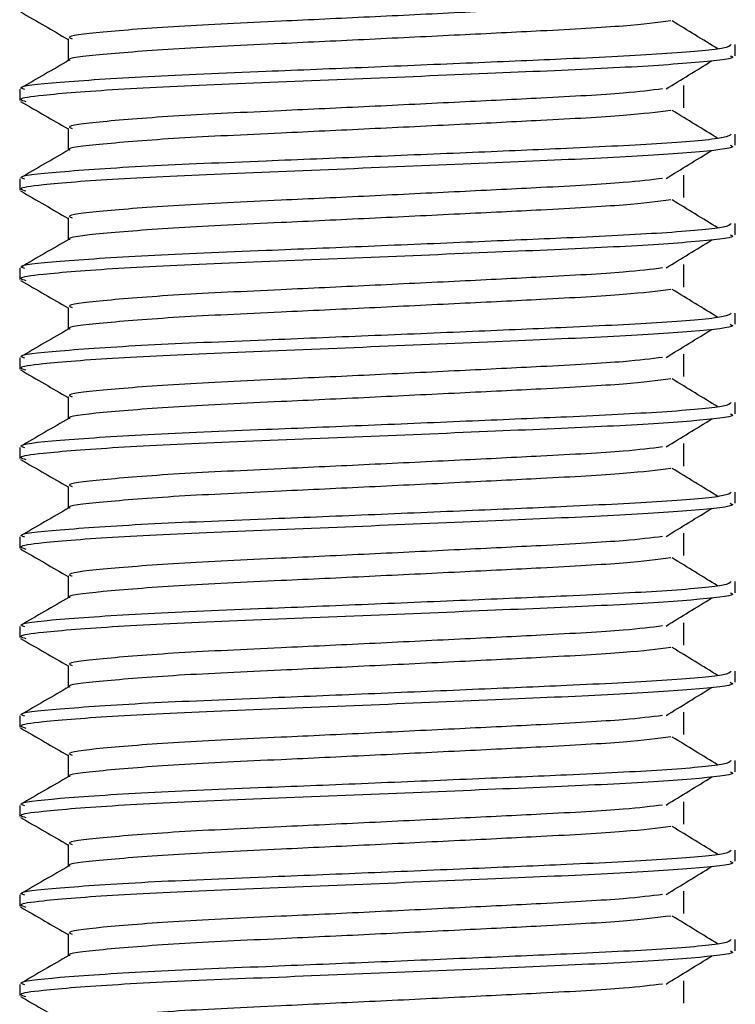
# Model space of a CAD drawing. Header units: millimetres. Extents: x 0 to 420, y 0 to 297.
# Tile 74 of 80: x 365.091 to 365.891, y 196.77 to 197.87. Entities that reach past the tile are written whole.
import ezdxf

# ---------------------------------------------------------------- set-up
doc = ezdxf.new("R2010")
doc.units = ezdxf.units.MM

msp = doc.modelspace()

# ---------------------------------------------------------------- linework, layer by layer
at = {"color": 7, "linetype": 'Continuous', "lineweight": 25}
for p, q in [((365.14478, 197.8482), (365.14478, 197.82372)), ((365.89066, 197.82937), (365.89066, 197.84185)), ((365.09066, 197.79184), (365.09066, 197.77935)), ((365.83308, 197.77097), (365.83308, 197.79597)), ((365.14478, 197.7482), (365.14478, 197.72372)), ((365.89066, 197.72937), (365.89066, 197.74185)), ((365.83308, 197.67097), (365.83308, 197.69597)), ((365.09066, 197.69184), (365.09066, 197.67935)), ((365.14478, 197.6482), (365.14478, 197.62372)), ((365.89066, 197.62937), (365.89066, 197.64185)), ((365.83308, 197.57097), (365.83308, 197.59597)), ((365.09066, 197.59184), (365.09066, 197.57935)), ((365.14478, 197.5482), (365.14478, 197.52372)), ((365.89066, 197.52937), (365.89066, 197.54185)), ((365.83308, 197.47097), (365.83308, 197.49597)), ((365.09066, 197.49184), (365.09066, 197.47935)), ((365.14478, 197.4482), (365.14478, 197.42372)), ((365.89066, 197.42937), (365.89066, 197.44185)), ((365.83308, 197.37097), (365.83308, 197.39597)), ((365.09066, 197.39184), (365.09066, 197.37935)), ((365.14478, 197.3482), (365.14478, 197.32372)), ((365.89066, 197.32937), (365.89066, 197.34185)), ((365.09066, 197.29184), (365.09066, 197.27935)), ((365.83308, 197.27097), (365.83308, 197.29597)), ((365.14478, 197.2482), (365.14478, 197.22372)), ((365.89066, 197.22937), (365.89066, 197.24185)), ((365.09066, 197.19184), (365.09066, 197.17935)), ((365.83308, 197.17097), (365.83308, 197.19597)), ((365.14478, 197.1482), (365.14478, 197.12372)), ((365.89066, 197.12937), (365.89066, 197.14185)), ((365.09066, 197.09184), (365.09066, 197.07935)), ((365.83308, 197.07097), (365.83308, 197.09597)), ((365.14478, 197.0482), (365.14478, 197.02372)), ((365.89066, 197.02937), (365.89066, 197.04185)), ((365.09066, 196.99184), (365.09066, 196.97935)), ((365.83308, 196.97097), (365.83308, 196.99597)), ((365.14478, 196.9482), (365.14478, 196.92372)), ((365.89066, 196.92937), (365.89066, 196.94185)), ((365.09066, 196.89184), (365.09066, 196.87935)), ((365.83308, 196.87097), (365.83308, 196.89597)), ((365.14478, 196.8482), (365.14478, 196.82372)), ((365.89066, 196.82937), (365.89066, 196.84185)), ((365.09066, 196.79184), (365.09066, 196.77935)), ((365.83308, 196.77097), (365.83308, 196.79597))]:
    msp.add_line(p, q, dxfattribs=at)
for points, knots in [([(365.80939, 197.89227), (365.79666, 197.89067), (365.76777, 197.88703), (365.68295, 197.88241), (365.58318, 197.87749), (365.4819, 197.87256), (365.37162, 197.86736), (365.26141, 197.86226), (365.17934, 197.85555), (365.14102, 197.85111), (365.14808, 197.84861), (365.14946, 197.84812)], [0, 0, 0, 0, 0.1028652, 0.233268, 0.3371731, 0.4438505, 0.5487917, 0.6853047, 0.8274414, 0.9661113, 1, 1, 1, 1]), ([(365.09161, 197.87836), (365.10065, 197.87313), (365.11838, 197.86287), (365.1361, 197.85261), (365.14478, 197.84758)], [0, 0, 0, 0, 0.5102373, 1, 1, 1, 1]), ([(365.81865, 197.86826), (365.80346, 197.86632), (365.77237, 197.86234), (365.68313, 197.85741), (365.58314, 197.85249), (365.4819, 197.84756), (365.37167, 197.84236), (365.26116, 197.83726), (365.18032, 197.83055), (365.14195, 197.82647), (365.14688, 197.82434), (365.14717, 197.82422)], [0, 0, 0, 0, 0.1249493, 0.2558292, 0.3601144, 0.4671821, 0.5725071, 0.7095196, 0.8521762, 0.9913534, 1, 1, 1, 1]), ([(365.87124, 197.83693), (365.86274, 197.84215), (365.84573, 197.85259), (365.82868, 197.86302), (365.82016, 197.86824)], [0, 0, 0, 0, 0.50001, 1, 1, 1, 1]), ([(365.88587, 197.84185), (365.8848, 197.84043), (365.88227, 197.8371), (365.81569, 197.8312), (365.71404, 197.82616), (365.59742, 197.82124), (365.48059, 197.81631), (365.35297, 197.81111), (365.22555, 197.80601), (365.13059, 197.7993), (365.08627, 197.79485), (365.0945, 197.79234), (365.09615, 197.79184)], [0, 0, 0, 0, 0.08848308, 0.20787331, 0.32292323, 0.41459405, 0.50870798, 0.60129187, 0.72173315, 0.84713038, 0.96947255, 1, 1, 1, 1]), ([(365.14567, 197.82423), (365.13663, 197.819), (365.11854, 197.80853), (365.10046, 197.79807), (365.09141, 197.79283)], [0, 0, 0, 0, 0.4999318, 1, 1, 1, 1]), ([(365.88476, 197.82937), (365.88634, 197.82874), (365.89263, 197.82624), (365.84756, 197.82124), (365.75494, 197.81527), (365.62344, 197.8099), (365.47276, 197.80341), (365.32155, 197.79752), (365.19214, 197.79163), (365.11753, 197.78547), (365.08683, 197.78136), (365.09475, 197.77908), (365.09759, 197.77826)], [0, 0, 0, 0, 0.0392666, 0.1562284, 0.2718014, 0.3845301, 0.5018235, 0.621601, 0.7409455, 0.8637639, 0.9510971, 1, 1, 1, 1]), ([(365.81325, 197.79225), (365.82175, 197.79747), (365.83876, 197.80791), (365.85581, 197.81835), (365.86433, 197.82357)], [0, 0, 0, 0, 0.49998865, 1, 1, 1, 1]), ([(365.80939, 197.79227), (365.79666, 197.79067), (365.76777, 197.78703), (365.68295, 197.78241), (365.58318, 197.77749), (365.4819, 197.77256), (365.37162, 197.76736), (365.26141, 197.76226), (365.17934, 197.75555), (365.14102, 197.75111), (365.14808, 197.74861), (365.14946, 197.74812)], [0, 0, 0, 0, 0.1028652, 0.233268, 0.3371731, 0.4438505, 0.5487917, 0.6853047, 0.8274414, 0.9661113, 1, 1, 1, 1]), ([(365.09161, 197.77836), (365.10065, 197.77313), (365.11838, 197.76287), (365.1361, 197.75261), (365.14478, 197.74758)], [0, 0, 0, 0, 0.5102373, 1, 1, 1, 1]), ([(365.81865, 197.76826), (365.80346, 197.76632), (365.77237, 197.76234), (365.68313, 197.75741), (365.58314, 197.75249), (365.4819, 197.74756), (365.37167, 197.74236), (365.26116, 197.73726), (365.18032, 197.73055), (365.14195, 197.72647), (365.14688, 197.72434), (365.14717, 197.72422)], [0, 0, 0, 0, 0.1249493, 0.2558292, 0.3601144, 0.4671821, 0.5725071, 0.7095196, 0.8521762, 0.9913534, 1, 1, 1, 1]), ([(365.87124, 197.73693), (365.86274, 197.74215), (365.84573, 197.75259), (365.82868, 197.76302), (365.82016, 197.76824)], [0, 0, 0, 0, 0.50001, 1, 1, 1, 1]), ([(365.88587, 197.74185), (365.8848, 197.74043), (365.88227, 197.7371), (365.81569, 197.7312), (365.71404, 197.72616), (365.59742, 197.72124), (365.48059, 197.71631), (365.35297, 197.71111), (365.22555, 197.70601), (365.13059, 197.6993), (365.08627, 197.69485), (365.0945, 197.69234), (365.09615, 197.69184)], [0, 0, 0, 0, 0.08848308, 0.20787331, 0.32292323, 0.41459405, 0.50870798, 0.60129187, 0.72173315, 0.84713038, 0.96947255, 1, 1, 1, 1]), ([(365.88476, 197.72937), (365.88634, 197.72874), (365.89263, 197.72624), (365.84756, 197.72124), (365.75494, 197.71527), (365.62344, 197.7099), (365.47276, 197.70341), (365.32155, 197.69752), (365.19214, 197.69163), (365.11753, 197.68547), (365.08683, 197.68136), (365.09475, 197.67908), (365.09759, 197.67826)], [0, 0, 0, 0, 0.0392666, 0.1562284, 0.2718014, 0.3845301, 0.5018235, 0.621601, 0.7409455, 0.8637639, 0.9510971, 1, 1, 1, 1]), ([(365.14567, 197.72423), (365.13663, 197.719), (365.11854, 197.70853), (365.10046, 197.69807), (365.09141, 197.69283)], [0, 0, 0, 0, 0.4999318, 1, 1, 1, 1]), ([(365.81325, 197.69225), (365.82175, 197.69747), (365.83876, 197.70791), (365.85581, 197.71835), (365.86433, 197.72357)], [0, 0, 0, 0, 0.4999887, 1, 1, 1, 1]), ([(365.80939, 197.69227), (365.79666, 197.69067), (365.76777, 197.68703), (365.68295, 197.68241), (365.58318, 197.67749), (365.4819, 197.67256), (365.37162, 197.66736), (365.26141, 197.66226), (365.17934, 197.65555), (365.14102, 197.65111), (365.14808, 197.64861), (365.14946, 197.64812)], [0, 0, 0, 0, 0.1028652, 0.233268, 0.3371731, 0.4438505, 0.5487917, 0.6853047, 0.8274414, 0.9661113, 1, 1, 1, 1]), ([(365.09161, 197.67836), (365.10065, 197.67313), (365.11838, 197.66287), (365.1361, 197.65261), (365.14478, 197.64758)], [0, 0, 0, 0, 0.5102373, 1, 1, 1, 1]), ([(365.81865, 197.66826), (365.80346, 197.66632), (365.77237, 197.66234), (365.68313, 197.65741), (365.58314, 197.65249), (365.4819, 197.64756), (365.37167, 197.64236), (365.26116, 197.63726), (365.18032, 197.63055), (365.14195, 197.62647), (365.14688, 197.62434), (365.14717, 197.62422)], [0, 0, 0, 0, 0.1249493, 0.2558292, 0.3601144, 0.4671821, 0.5725071, 0.7095196, 0.8521762, 0.9913534, 1, 1, 1, 1]), ([(365.87124, 197.63693), (365.86274, 197.64215), (365.84573, 197.65259), (365.82868, 197.66302), (365.82016, 197.66824)], [0, 0, 0, 0, 0.50001, 1, 1, 1, 1]), ([(365.88587, 197.64185), (365.8848, 197.64043), (365.88227, 197.6371), (365.81569, 197.6312), (365.71404, 197.62616), (365.59742, 197.62124), (365.48059, 197.61631), (365.35297, 197.61111), (365.22555, 197.60601), (365.13059, 197.5993), (365.08627, 197.59485), (365.0945, 197.59234), (365.09615, 197.59184)], [0, 0, 0, 0, 0.08848308, 0.20787331, 0.32292323, 0.41459405, 0.50870798, 0.60129187, 0.72173315, 0.84713038, 0.96947255, 1, 1, 1, 1]), ([(365.88476, 197.62937), (365.88634, 197.62874), (365.89263, 197.62624), (365.84756, 197.62124), (365.75494, 197.61527), (365.62344, 197.6099), (365.47276, 197.60341), (365.32155, 197.59752), (365.19214, 197.59163), (365.11753, 197.58547), (365.08683, 197.58136), (365.09475, 197.57908), (365.09759, 197.57826)], [0, 0, 0, 0, 0.0392666, 0.1562284, 0.2718014, 0.3845301, 0.5018235, 0.621601, 0.7409455, 0.8637639, 0.9510971, 1, 1, 1, 1]), ([(365.14567, 197.62423), (365.13663, 197.619), (365.11854, 197.60853), (365.10046, 197.59807), (365.09141, 197.59283)], [0, 0, 0, 0, 0.49993182, 1, 1, 1, 1]), ([(365.81325, 197.59225), (365.82175, 197.59747), (365.83876, 197.60791), (365.85581, 197.61835), (365.86433, 197.62357)], [0, 0, 0, 0, 0.4999887, 1, 1, 1, 1]), ([(365.80939, 197.59227), (365.79666, 197.59067), (365.76777, 197.58703), (365.68295, 197.58241), (365.58318, 197.57749), (365.4819, 197.57256), (365.37162, 197.56736), (365.26141, 197.56226), (365.17934, 197.55555), (365.14102, 197.55111), (365.14808, 197.54861), (365.14946, 197.54812)], [0, 0, 0, 0, 0.1028652, 0.233268, 0.3371731, 0.4438505, 0.5487917, 0.6853047, 0.8274414, 0.9661113, 1, 1, 1, 1]), ([(365.09161, 197.57836), (365.10065, 197.57313), (365.11838, 197.56287), (365.1361, 197.55261), (365.14478, 197.54758)], [0, 0, 0, 0, 0.5102373, 1, 1, 1, 1]), ([(365.81865, 197.56826), (365.80346, 197.56632), (365.77237, 197.56234), (365.68313, 197.55741), (365.58314, 197.55249), (365.4819, 197.54756), (365.37167, 197.54236), (365.26116, 197.53726), (365.18032, 197.53055), (365.14195, 197.52647), (365.14688, 197.52434), (365.14717, 197.52422)], [0, 0, 0, 0, 0.1249493, 0.2558292, 0.3601144, 0.4671821, 0.5725071, 0.7095196, 0.8521762, 0.9913534, 1, 1, 1, 1]), ([(365.87124, 197.53693), (365.86274, 197.54215), (365.84573, 197.55259), (365.82868, 197.56302), (365.82016, 197.56824)], [0, 0, 0, 0, 0.50001, 1, 1, 1, 1]), ([(365.88587, 197.54185), (365.8848, 197.54043), (365.88227, 197.5371), (365.81569, 197.5312), (365.71404, 197.52616), (365.59742, 197.52124), (365.48059, 197.51631), (365.35297, 197.51111), (365.22555, 197.50601), (365.13059, 197.4993), (365.08627, 197.49485), (365.0945, 197.49234), (365.09615, 197.49184)], [0, 0, 0, 0, 0.08848308, 0.20787331, 0.32292323, 0.41459405, 0.50870798, 0.60129187, 0.72173315, 0.84713038, 0.96947255, 1, 1, 1, 1]), ([(365.88476, 197.52937), (365.88634, 197.52874), (365.89263, 197.52624), (365.84756, 197.52124), (365.75494, 197.51527), (365.62344, 197.5099), (365.47276, 197.50341), (365.32155, 197.49752), (365.19214, 197.49163), (365.11753, 197.48547), (365.08683, 197.48136), (365.09475, 197.47908), (365.09759, 197.47826)], [0, 0, 0, 0, 0.0392666, 0.1562284, 0.2718014, 0.3845301, 0.5018235, 0.621601, 0.7409455, 0.8637639, 0.9510971, 1, 1, 1, 1]), ([(365.14567, 197.52423), (365.13663, 197.519), (365.11854, 197.50853), (365.10046, 197.49807), (365.09141, 197.49283)], [0, 0, 0, 0, 0.4999318, 1, 1, 1, 1]), ([(365.81325, 197.49225), (365.82175, 197.49747), (365.83876, 197.50791), (365.85581, 197.51835), (365.86433, 197.52357)], [0, 0, 0, 0, 0.4999887, 1, 1, 1, 1]), ([(365.80939, 197.49227), (365.79666, 197.49067), (365.76777, 197.48703), (365.68295, 197.48241), (365.58318, 197.47749), (365.4819, 197.47256), (365.37162, 197.46736), (365.26141, 197.46226), (365.17934, 197.45555), (365.14102, 197.45111), (365.14808, 197.44861), (365.14946, 197.44812)], [0, 0, 0, 0, 0.1028652, 0.233268, 0.3371731, 0.4438505, 0.5487917, 0.6853047, 0.8274414, 0.9661113, 1, 1, 1, 1]), ([(365.09161, 197.47836), (365.10065, 197.47313), (365.11838, 197.46287), (365.1361, 197.45261), (365.14478, 197.44758)], [0, 0, 0, 0, 0.5102373, 1, 1, 1, 1]), ([(365.81865, 197.46826), (365.80346, 197.46632), (365.77237, 197.46234), (365.68313, 197.45741), (365.58314, 197.45249), (365.4819, 197.44756), (365.37167, 197.44236), (365.26116, 197.43726), (365.18032, 197.43055), (365.14195, 197.42647), (365.14688, 197.42434), (365.14717, 197.42422)], [0, 0, 0, 0, 0.1249493, 0.2558292, 0.3601144, 0.4671821, 0.5725071, 0.7095196, 0.8521762, 0.9913534, 1, 1, 1, 1]), ([(365.87124, 197.43693), (365.86274, 197.44215), (365.84573, 197.45259), (365.82868, 197.46302), (365.82016, 197.46824)], [0, 0, 0, 0, 0.50001, 1, 1, 1, 1]), ([(365.88587, 197.44185), (365.8848, 197.44043), (365.88227, 197.4371), (365.81569, 197.4312), (365.71404, 197.42616), (365.59742, 197.42124), (365.48059, 197.41631), (365.35297, 197.41111), (365.22555, 197.40601), (365.13059, 197.3993), (365.08627, 197.39485), (365.0945, 197.39234), (365.09615, 197.39184)], [0, 0, 0, 0, 0.0884831, 0.2078733, 0.3229232, 0.4145941, 0.508708, 0.6012919, 0.7217331, 0.8471304, 0.9694726, 1, 1, 1, 1]), ([(365.88476, 197.42937), (365.88634, 197.42874), (365.89263, 197.42624), (365.84756, 197.42124), (365.75494, 197.41527), (365.62344, 197.4099), (365.47276, 197.40341), (365.32155, 197.39752), (365.19214, 197.39163), (365.11753, 197.38547), (365.08683, 197.38136), (365.09475, 197.37908), (365.09759, 197.37826)], [0, 0, 0, 0, 0.0392666, 0.1562284, 0.2718014, 0.3845301, 0.5018235, 0.621601, 0.7409455, 0.8637639, 0.9510971, 1, 1, 1, 1]), ([(365.14567, 197.42423), (365.13663, 197.419), (365.11854, 197.40853), (365.10046, 197.39807), (365.09141, 197.39283)], [0, 0, 0, 0, 0.4999318, 1, 1, 1, 1]), ([(365.81325, 197.39225), (365.82175, 197.39747), (365.83876, 197.40791), (365.85581, 197.41835), (365.86433, 197.42357)], [0, 0, 0, 0, 0.4999887, 1, 1, 1, 1]), ([(365.80939, 197.39227), (365.79666, 197.39067), (365.76777, 197.38703), (365.68295, 197.38241), (365.58318, 197.37749), (365.4819, 197.37256), (365.37162, 197.36736), (365.26141, 197.36226), (365.17934, 197.35555), (365.14102, 197.35111), (365.14808, 197.34861), (365.14946, 197.34812)], [0, 0, 0, 0, 0.1028652, 0.233268, 0.3371731, 0.4438505, 0.5487917, 0.6853047, 0.8274414, 0.9661113, 1, 1, 1, 1]), ([(365.09161, 197.37836), (365.10065, 197.37313), (365.11838, 197.36287), (365.1361, 197.35261), (365.14478, 197.34758)], [0, 0, 0, 0, 0.51023729, 1, 1, 1, 1]), ([(365.81865, 197.36826), (365.80346, 197.36632), (365.77237, 197.36234), (365.68313, 197.35741), (365.58314, 197.35249), (365.4819, 197.34756), (365.37167, 197.34236), (365.26116, 197.33726), (365.18032, 197.33055), (365.14195, 197.32647), (365.14688, 197.32434), (365.14717, 197.32422)], [0, 0, 0, 0, 0.1249493, 0.2558292, 0.3601144, 0.4671821, 0.5725071, 0.7095196, 0.8521762, 0.9913534, 1, 1, 1, 1]), ([(365.87124, 197.33693), (365.86274, 197.34215), (365.84573, 197.35259), (365.82868, 197.36302), (365.82016, 197.36824)], [0, 0, 0, 0, 0.50001, 1, 1, 1, 1]), ([(365.88587, 197.34185), (365.8848, 197.34043), (365.88227, 197.3371), (365.81569, 197.3312), (365.71404, 197.32616), (365.59742, 197.32124), (365.48059, 197.31631), (365.35297, 197.31111), (365.22555, 197.30601), (365.13059, 197.2993), (365.08627, 197.29485), (365.0945, 197.29234), (365.09615, 197.29184)], [0, 0, 0, 0, 0.0884831, 0.2078733, 0.3229232, 0.4145941, 0.508708, 0.6012919, 0.7217331, 0.8471304, 0.9694726, 1, 1, 1, 1]), ([(365.88476, 197.32937), (365.88634, 197.32874), (365.89263, 197.32624), (365.84756, 197.32124), (365.75494, 197.31527), (365.62344, 197.3099), (365.47276, 197.30341), (365.32155, 197.29752), (365.19214, 197.29163), (365.11753, 197.28547), (365.08683, 197.28136), (365.09475, 197.27908), (365.09759, 197.27826)], [0, 0, 0, 0, 0.0392666, 0.1562284, 0.2718014, 0.3845301, 0.5018235, 0.621601, 0.7409455, 0.8637639, 0.9510971, 1, 1, 1, 1]), ([(365.14567, 197.32423), (365.13663, 197.319), (365.11854, 197.30853), (365.10046, 197.29807), (365.09141, 197.29283)], [0, 0, 0, 0, 0.4999318, 1, 1, 1, 1]), ([(365.81325, 197.29225), (365.82175, 197.29747), (365.83876, 197.30791), (365.85581, 197.31835), (365.86433, 197.32357)], [0, 0, 0, 0, 0.49998865, 1, 1, 1, 1]), ([(365.80939, 197.29227), (365.79666, 197.29067), (365.76777, 197.28703), (365.68295, 197.28241), (365.58318, 197.27749), (365.4819, 197.27256), (365.37162, 197.26736), (365.26141, 197.26226), (365.17934, 197.25555), (365.14102, 197.25111), (365.14808, 197.24861), (365.14946, 197.24812)], [0, 0, 0, 0, 0.1028652, 0.233268, 0.3371731, 0.4438505, 0.5487917, 0.6853047, 0.8274414, 0.9661113, 1, 1, 1, 1]), ([(365.09161, 197.27836), (365.10065, 197.27313), (365.11838, 197.26287), (365.1361, 197.25261), (365.14478, 197.24758)], [0, 0, 0, 0, 0.5102373, 1, 1, 1, 1]), ([(365.81865, 197.26826), (365.80346, 197.26632), (365.77237, 197.26234), (365.68313, 197.25741), (365.58314, 197.25249), (365.4819, 197.24756), (365.37167, 197.24236), (365.26116, 197.23726), (365.18032, 197.23055), (365.14195, 197.22647), (365.14688, 197.22434), (365.14717, 197.22422)], [0, 0, 0, 0, 0.1249493, 0.2558292, 0.3601144, 0.4671821, 0.5725071, 0.7095196, 0.8521762, 0.9913534, 1, 1, 1, 1]), ([(365.87124, 197.23693), (365.86274, 197.24215), (365.84573, 197.25259), (365.82868, 197.26302), (365.82016, 197.26824)], [0, 0, 0, 0, 0.50001, 1, 1, 1, 1]), ([(365.88587, 197.24185), (365.8848, 197.24043), (365.88227, 197.2371), (365.81569, 197.2312), (365.71404, 197.22616), (365.59742, 197.22124), (365.48059, 197.21631), (365.35297, 197.21111), (365.22555, 197.20601), (365.13059, 197.1993), (365.08627, 197.19485), (365.0945, 197.19234), (365.09615, 197.19184)], [0, 0, 0, 0, 0.08848308, 0.20787331, 0.32292323, 0.41459405, 0.50870798, 0.60129187, 0.72173315, 0.84713038, 0.96947255, 1, 1, 1, 1]), ([(365.14567, 197.22423), (365.13663, 197.219), (365.11854, 197.20853), (365.10046, 197.19807), (365.09141, 197.19283)], [0, 0, 0, 0, 0.4999318, 1, 1, 1, 1]), ([(365.88476, 197.22937), (365.88634, 197.22874), (365.89263, 197.22624), (365.84756, 197.22124), (365.75494, 197.21527), (365.62344, 197.2099), (365.47276, 197.20341), (365.32155, 197.19752), (365.19214, 197.19163), (365.11753, 197.18547), (365.08683, 197.18136), (365.09475, 197.17908), (365.09759, 197.17826)], [0, 0, 0, 0, 0.0392666, 0.1562284, 0.2718014, 0.3845301, 0.5018235, 0.621601, 0.7409455, 0.8637639, 0.9510971, 1, 1, 1, 1]), ([(365.81325, 197.19225), (365.82175, 197.19747), (365.83876, 197.20791), (365.85581, 197.21835), (365.86433, 197.22357)], [0, 0, 0, 0, 0.4999887, 1, 1, 1, 1]), ([(365.80939, 197.19227), (365.79666, 197.19067), (365.76777, 197.18703), (365.68295, 197.18241), (365.58318, 197.17749), (365.4819, 197.17256), (365.37162, 197.16736), (365.26141, 197.16226), (365.17934, 197.15555), (365.14102, 197.15111), (365.14808, 197.14861), (365.14946, 197.14812)], [0, 0, 0, 0, 0.1028652, 0.233268, 0.3371731, 0.4438505, 0.5487917, 0.6853047, 0.8274414, 0.9661113, 1, 1, 1, 1]), ([(365.09161, 197.17836), (365.10065, 197.17313), (365.11838, 197.16287), (365.1361, 197.15261), (365.14478, 197.14758)], [0, 0, 0, 0, 0.5102373, 1, 1, 1, 1]), ([(365.81865, 197.16826), (365.80346, 197.16632), (365.77237, 197.16234), (365.68313, 197.15741), (365.58314, 197.15249), (365.4819, 197.14756), (365.37167, 197.14236), (365.26116, 197.13726), (365.18032, 197.13055), (365.14195, 197.12647), (365.14688, 197.12434), (365.14717, 197.12422)], [0, 0, 0, 0, 0.1249493, 0.2558292, 0.3601144, 0.4671821, 0.5725071, 0.7095196, 0.8521762, 0.9913534, 1, 1, 1, 1]), ([(365.87124, 197.13693), (365.86274, 197.14215), (365.84573, 197.15259), (365.82868, 197.16302), (365.82016, 197.16824)], [0, 0, 0, 0, 0.50001, 1, 1, 1, 1]), ([(365.88587, 197.14185), (365.8848, 197.14043), (365.88227, 197.1371), (365.81569, 197.1312), (365.71404, 197.12616), (365.59742, 197.12124), (365.48059, 197.11631), (365.35297, 197.11111), (365.22555, 197.10601), (365.13059, 197.0993), (365.08627, 197.09485), (365.0945, 197.09234), (365.09615, 197.09184)], [0, 0, 0, 0, 0.0884831, 0.2078733, 0.3229232, 0.4145941, 0.508708, 0.6012919, 0.7217331, 0.8471304, 0.9694726, 1, 1, 1, 1]), ([(365.14567, 197.12423), (365.13663, 197.119), (365.11854, 197.10853), (365.10046, 197.09807), (365.09141, 197.09283)], [0, 0, 0, 0, 0.4999318, 1, 1, 1, 1]), ([(365.88476, 197.12937), (365.88634, 197.12874), (365.89263, 197.12624), (365.84756, 197.12124), (365.75494, 197.11527), (365.62344, 197.1099), (365.47276, 197.10341), (365.32155, 197.09752), (365.19214, 197.09163), (365.11753, 197.08547), (365.08683, 197.08136), (365.09475, 197.07908), (365.09759, 197.07826)], [0, 0, 0, 0, 0.0392666, 0.1562284, 0.2718014, 0.3845301, 0.5018235, 0.621601, 0.7409455, 0.8637639, 0.9510971, 1, 1, 1, 1]), ([(365.81325, 197.09225), (365.82175, 197.09747), (365.83876, 197.10791), (365.85581, 197.11835), (365.86433, 197.12357)], [0, 0, 0, 0, 0.4999887, 1, 1, 1, 1]), ([(365.80939, 197.09227), (365.79666, 197.09067), (365.76777, 197.08703), (365.68295, 197.08241), (365.58318, 197.07749), (365.4819, 197.07256), (365.37162, 197.06736), (365.26141, 197.06226), (365.17934, 197.05555), (365.14102, 197.05111), (365.14808, 197.04861), (365.14946, 197.04812)], [0, 0, 0, 0, 0.10286515, 0.233268, 0.33717311, 0.44385053, 0.54879169, 0.68530472, 0.82744139, 0.9661113, 1, 1, 1, 1]), ([(365.09161, 197.07836), (365.10065, 197.07313), (365.11838, 197.06287), (365.1361, 197.05261), (365.14478, 197.04758)], [0, 0, 0, 0, 0.5102373, 1, 1, 1, 1]), ([(365.81865, 197.06826), (365.80346, 197.06632), (365.77237, 197.06234), (365.68313, 197.05741), (365.58314, 197.05249), (365.4819, 197.04756), (365.37167, 197.04236), (365.26116, 197.03726), (365.18032, 197.03055), (365.14195, 197.02647), (365.14688, 197.02434), (365.14717, 197.02422)], [0, 0, 0, 0, 0.1249493, 0.2558292, 0.3601144, 0.4671821, 0.5725071, 0.7095196, 0.8521762, 0.9913534, 1, 1, 1, 1]), ([(365.87124, 197.03693), (365.86274, 197.04215), (365.84573, 197.05259), (365.82868, 197.06302), (365.82016, 197.06824)], [0, 0, 0, 0, 0.50001, 1, 1, 1, 1]), ([(365.88587, 197.04185), (365.8848, 197.04043), (365.88227, 197.0371), (365.81569, 197.0312), (365.71404, 197.02616), (365.59742, 197.02124), (365.48059, 197.01631), (365.35297, 197.01111), (365.22555, 197.00601), (365.13059, 196.9993), (365.08627, 196.99485), (365.0945, 196.99234), (365.09615, 196.99184)], [0, 0, 0, 0, 0.0884831, 0.2078733, 0.3229232, 0.4145941, 0.508708, 0.6012919, 0.7217331, 0.8471304, 0.9694726, 1, 1, 1, 1]), ([(365.14567, 197.02423), (365.13663, 197.019), (365.11854, 197.00853), (365.10046, 196.99807), (365.09141, 196.99283)], [0, 0, 0, 0, 0.4999318, 1, 1, 1, 1]), ([(365.88476, 197.02937), (365.88634, 197.02874), (365.89263, 197.02624), (365.84756, 197.02124), (365.75494, 197.01527), (365.62344, 197.0099), (365.47276, 197.00341), (365.32155, 196.99752), (365.19214, 196.99163), (365.11753, 196.98547), (365.08683, 196.98136), (365.09475, 196.97908), (365.09759, 196.97826)], [0, 0, 0, 0, 0.0392666, 0.1562284, 0.2718014, 0.3845301, 0.5018235, 0.621601, 0.7409455, 0.8637639, 0.9510971, 1, 1, 1, 1]), ([(365.81325, 196.99225), (365.82175, 196.99747), (365.83876, 197.00791), (365.85581, 197.01835), (365.86433, 197.02357)], [0, 0, 0, 0, 0.49998865, 1, 1, 1, 1]), ([(365.80939, 196.99227), (365.79666, 196.99067), (365.76777, 196.98703), (365.68295, 196.98241), (365.58318, 196.97749), (365.4819, 196.97256), (365.37162, 196.96736), (365.26141, 196.96226), (365.17934, 196.95555), (365.14102, 196.95111), (365.14808, 196.94861), (365.14946, 196.94812)], [0, 0, 0, 0, 0.1028652, 0.233268, 0.3371731, 0.4438505, 0.5487917, 0.6853047, 0.8274414, 0.9661113, 1, 1, 1, 1]), ([(365.09161, 196.97836), (365.10065, 196.97313), (365.11838, 196.96287), (365.1361, 196.95261), (365.14478, 196.94758)], [0, 0, 0, 0, 0.5102373, 1, 1, 1, 1]), ([(365.81865, 196.96826), (365.80346, 196.96632), (365.77237, 196.96234), (365.68313, 196.95741), (365.58314, 196.95249), (365.4819, 196.94756), (365.37167, 196.94236), (365.26116, 196.93726), (365.18032, 196.93055), (365.14195, 196.92647), (365.14688, 196.92434), (365.14717, 196.92422)], [0, 0, 0, 0, 0.1249493, 0.2558292, 0.3601144, 0.4671821, 0.5725071, 0.7095196, 0.8521762, 0.9913534, 1, 1, 1, 1]), ([(365.87124, 196.93693), (365.86274, 196.94215), (365.84573, 196.95259), (365.82868, 196.96302), (365.82016, 196.96824)], [0, 0, 0, 0, 0.50001, 1, 1, 1, 1]), ([(365.88587, 196.94185), (365.8848, 196.94043), (365.88227, 196.9371), (365.81569, 196.9312), (365.71404, 196.92616), (365.59742, 196.92124), (365.48059, 196.91631), (365.35297, 196.91111), (365.22555, 196.90601), (365.13059, 196.8993), (365.08627, 196.89485), (365.0945, 196.89234), (365.09615, 196.89184)], [0, 0, 0, 0, 0.0884831, 0.2078733, 0.3229232, 0.4145941, 0.508708, 0.6012919, 0.7217331, 0.8471304, 0.9694726, 1, 1, 1, 1]), ([(365.14567, 196.92423), (365.13663, 196.919), (365.11854, 196.90853), (365.10046, 196.89807), (365.09141, 196.89283)], [0, 0, 0, 0, 0.49993182, 1, 1, 1, 1]), ([(365.88476, 196.92937), (365.88634, 196.92874), (365.89263, 196.92624), (365.84756, 196.92124), (365.75494, 196.91527), (365.62344, 196.9099), (365.47276, 196.90341), (365.32155, 196.89752), (365.19214, 196.89163), (365.11753, 196.88547), (365.08683, 196.88136), (365.09475, 196.87908), (365.09759, 196.87826)], [0, 0, 0, 0, 0.03926664, 0.15622844, 0.27180144, 0.38453008, 0.50182349, 0.62160097, 0.74094547, 0.86376393, 0.95109714, 1, 1, 1, 1]), ([(365.81325, 196.89225), (365.82175, 196.89747), (365.83876, 196.90791), (365.85581, 196.91835), (365.86433, 196.92357)], [0, 0, 0, 0, 0.4999887, 1, 1, 1, 1]), ([(365.80939, 196.89227), (365.79666, 196.89067), (365.76777, 196.88703), (365.68295, 196.88241), (365.58318, 196.87749), (365.4819, 196.87256), (365.37162, 196.86736), (365.26141, 196.86226), (365.17934, 196.85555), (365.14102, 196.85111), (365.14808, 196.84861), (365.14946, 196.84812)], [0, 0, 0, 0, 0.1028652, 0.233268, 0.3371731, 0.4438505, 0.5487917, 0.6853047, 0.8274414, 0.9661113, 1, 1, 1, 1]), ([(365.09161, 196.87836), (365.10065, 196.87313), (365.11838, 196.86287), (365.1361, 196.85261), (365.14478, 196.84758)], [0, 0, 0, 0, 0.5102373, 1, 1, 1, 1]), ([(365.81865, 196.86826), (365.80346, 196.86632), (365.77237, 196.86234), (365.68313, 196.85741), (365.58314, 196.85249), (365.4819, 196.84756), (365.37167, 196.84236), (365.26116, 196.83726), (365.18032, 196.83055), (365.14195, 196.82647), (365.14688, 196.82434), (365.14717, 196.82422)], [0, 0, 0, 0, 0.1249493, 0.2558292, 0.3601144, 0.4671821, 0.5725071, 0.7095196, 0.8521762, 0.9913534, 1, 1, 1, 1]), ([(365.87124, 196.83693), (365.86274, 196.84215), (365.84573, 196.85259), (365.82868, 196.86302), (365.82016, 196.86824)], [0, 0, 0, 0, 0.50001, 1, 1, 1, 1]), ([(365.88587, 196.84185), (365.8848, 196.84043), (365.88227, 196.8371), (365.81569, 196.8312), (365.71404, 196.82616), (365.59742, 196.82124), (365.48059, 196.81631), (365.35297, 196.81111), (365.22555, 196.80601), (365.13059, 196.7993), (365.08627, 196.79485), (365.0945, 196.79234), (365.09615, 196.79184)], [0, 0, 0, 0, 0.0884831, 0.2078733, 0.3229232, 0.4145941, 0.508708, 0.6012919, 0.7217331, 0.8471304, 0.9694726, 1, 1, 1, 1]), ([(365.14567, 196.82423), (365.13663, 196.819), (365.11854, 196.80853), (365.10046, 196.79807), (365.09141, 196.79283)], [0, 0, 0, 0, 0.4999318, 1, 1, 1, 1]), ([(365.88476, 196.82937), (365.88634, 196.82874), (365.89263, 196.82624), (365.84756, 196.82124), (365.75494, 196.81527), (365.62344, 196.8099), (365.47276, 196.80341), (365.32155, 196.79752), (365.19214, 196.79163), (365.11753, 196.78547), (365.08683, 196.78136), (365.09475, 196.77908), (365.09759, 196.77826)], [0, 0, 0, 0, 0.0392666, 0.1562284, 0.2718014, 0.3845301, 0.5018235, 0.621601, 0.7409455, 0.8637639, 0.9510971, 1, 1, 1, 1]), ([(365.81325, 196.79225), (365.82175, 196.79747), (365.83876, 196.80791), (365.85581, 196.81835), (365.86433, 196.82357)], [0, 0, 0, 0, 0.4999887, 1, 1, 1, 1]), ([(365.80939, 196.79227), (365.79666, 196.79067), (365.76777, 196.78703), (365.68295, 196.78241), (365.58318, 196.77749), (365.4819, 196.77256), (365.37162, 196.76736), (365.26141, 196.76226), (365.17934, 196.75555), (365.14102, 196.75111), (365.14808, 196.74861), (365.14946, 196.74812)], [0, 0, 0, 0, 0.1028652, 0.233268, 0.3371731, 0.4438505, 0.5487917, 0.6853047, 0.8274414, 0.9661113, 1, 1, 1, 1]), ([(365.09161, 196.77836), (365.10065, 196.77313), (365.11838, 196.76287), (365.1361, 196.75261), (365.14478, 196.74758)], [0, 0, 0, 0, 0.5102373, 1, 1, 1, 1])]:
    msp.add_open_spline(points, degree=3, knots=knots, dxfattribs=at)

doc.saveas('drawing.dxf')
